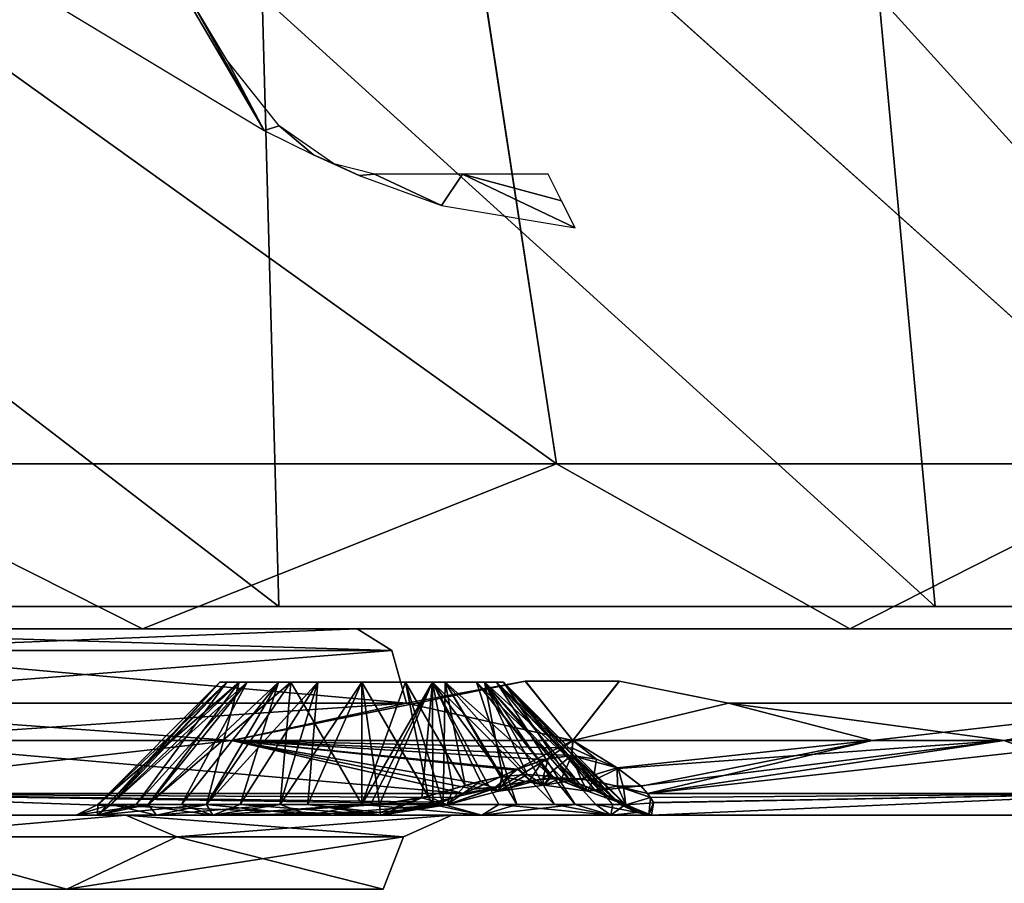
# Model space of a CAD drawing. Header units: millimetres. Extents: x -52 to 52, y -78 to 25.
# Tile 15 of 17: x 25 to 39, y -6 to 5. Entities that reach past the tile are written whole.
import ezdxf

# ---------------------------------------------------------------- set-up
doc = ezdxf.new("R2010")
doc.units = ezdxf.units.MM
doc.header["$LTSCALE"] = 65.185185
for name, color, linetype in [('1', 7, 'CONTINUOUS'), ('10', 7, 'CONTINUOUS'), ('11', 7, 'CONTINUOUS'), ('36', 7, 'CONTINUOUS'), ('37', 7, 'CONTINUOUS'), ('42', 7, 'CONTINUOUS'), ('44', 7, 'CONTINUOUS'), ('45', 7, 'CONTINUOUS'), ('48', 7, 'CONTINUOUS'), ('49', 7, 'CONTINUOUS'), ('50', 7, 'CONTINUOUS'), ('51', 7, 'CONTINUOUS'), ('54', 7, 'CONTINUOUS'), ('55', 7, 'CONTINUOUS'), ('6', 7, 'CONTINUOUS'), ('7', 7, 'CONTINUOUS'), ('84', 7, 'CONTINUOUS'), ('87', 7, 'CONTINUOUS'), ('88', 7, 'CONTINUOUS'), ('89', 7, 'CONTINUOUS'), ('90', 7, 'CONTINUOUS'), ('91', 7, 'CONTINUOUS'), ('92', 7, 'CONTINUOUS'), ('98', 7, 'CONTINUOUS'), ('99', 7, 'CONTINUOUS')]:
    doc.layers.add(name, color=color, linetype=linetype)

msp = doc.modelspace()

# ---------------------------------------------------------------- linework, layer by layer
at = {"layer": '1', "color": 7, "linetype": 'CONTINUOUS'}
for points in [[(28.745, 3.677, 35.389), (27.159, 6.381, 33.68), (25.729, 5.497, 35.796), (28.745, 3.677, 35.389)], [(27.718, 5.505, 34.269), (27.159, 6.381, 33.68), (28.745, 3.677, 35.389), (27.718, 5.505, 34.269)], [(28.25, 4.612, 34.828), (27.718, 5.505, 34.269), (28.745, 3.677, 35.389), (28.25, 4.612, 34.828)], [(28.944, 3.739, 35.164), (28.25, 4.612, 34.828), (28.745, 3.677, 35.389), (28.944, 3.739, 35.164)], [(29.404, 3.349, 35.168), (28.944, 3.739, 35.164), (28.745, 3.677, 35.389), (29.404, 3.349, 35.168)], [(29.677, 3.228, 35.056), (28.944, 3.739, 35.164), (29.404, 3.349, 35.168), (29.677, 3.228, 35.056)], [(30.019, 3.073, 34.914), (29.677, 3.228, 35.056), (29.404, 3.349, 35.168), (30.019, 3.073, 34.914)], [(30.222, 3.091, 34.721), (29.677, 3.228, 35.056), (30.019, 3.073, 34.914), (30.222, 3.091, 34.721)], [(31.121, 2.671, 34.327), (30.222, 3.091, 34.721), (30.019, 3.073, 34.914), (31.121, 2.671, 34.327)], [(31.404, 3.091, 33.655), (30.222, 3.091, 34.721), (31.121, 2.671, 34.327), (31.404, 3.091, 33.655)], [(32.912, 2.372, 32.912), (31.404, 3.091, 33.655), (31.121, 2.671, 34.327), (32.912, 2.372, 32.912)], [(32.549, 3.091, 32.549), (31.404, 3.091, 33.655), (32.731, 2.735, 32.731), (32.549, 3.091, 32.549)], [(32.731, 2.735, 32.731), (31.404, 3.091, 33.655), (32.912, 2.372, 32.912), (32.731, 2.735, 32.731)]]:
    msp.add_3dface(points, dxfattribs=at)
at = {"layer": '10', "color": 7, "linetype": 'CONTINUOUS'}
for points in [[(27.115, -3, 44.956), (16.229, -3, 49.929), (27.115, -3, -44.956), (27.115, -3, 44.956)], [(27.115, -3, -44.956), (16.229, -3, 49.929), (16.229, -3, -49.929), (27.115, -3, -44.956)], [(36.592, -3, 37.647), (27.115, -3, 44.956), (36.592, -3, -37.647), (36.592, -3, 37.647)], [(36.592, -3, -37.647), (27.115, -3, 44.956), (27.115, -3, -44.956), (36.592, -3, -37.647)], [(44.167, -3, -28.381), (36.592, -3, 37.647), (36.592, -3, -37.647), (44.167, -3, -28.381)], [(44.167, -3, 28.381), (36.592, -3, 37.647), (44.167, -3, -28.381), (44.167, -3, 28.381)]]:
    msp.add_3dface(points, dxfattribs=at)
at = {"layer": '11', "color": 7, "linetype": 'CONTINUOUS'}
for points in [[(16.229, -3, 49.929), (27.115, -3, 44.956), (22.729, -0.792, 47.197), (16.229, -3, 49.929)], [(27.115, -3, -44.956), (16.229, -3, -49.929), (22.729, -0.792, -47.197), (27.115, -3, -44.956)], [(22.729, -0.792, 47.197), (27.115, -3, 44.956), (32.661, -0.792, 40.956), (22.729, -0.792, 47.197)], [(32.661, -0.792, -40.956), (27.115, -3, -44.956), (22.729, -0.792, -47.197), (32.661, -0.792, -40.956)], [(27.115, -3, 44.956), (36.592, -3, 37.647), (32.661, -0.792, 40.956), (27.115, -3, 44.956)], [(36.592, -3, -37.647), (27.115, -3, -44.956), (32.661, -0.792, -40.956), (36.592, -3, -37.647)], [(32.661, -0.792, 40.956), (36.592, -3, 37.647), (40.956, -0.792, 32.661), (32.661, -0.792, 40.956)], [(40.956, -0.792, -32.661), (36.592, -3, -37.647), (32.661, -0.792, -40.956), (40.956, -0.792, -32.661)], [(36.592, -3, 37.647), (44.167, -3, 28.381), (40.956, -0.792, 32.661), (36.592, -3, 37.647)], [(44.167, -3, -28.381), (36.592, -3, -37.647), (40.956, -0.792, -32.661), (44.167, -3, -28.381)]]:
    msp.add_3dface(points, dxfattribs=at)
at = {"layer": '36', "color": 7, "linetype": 'CONTINUOUS'}
for points in [[(32.661, -0.792, -40.956), (22.729, -0.792, -47.197), (20.632, 7.839, -41.878), (32.661, -0.792, -40.956)], [(31.342, 7.839, -34.6), (32.661, -0.792, -40.956), (20.632, 7.839, -41.878), (31.342, 7.839, -34.6)], [(39.64, 7.839, -24.66), (40.956, -0.792, -32.661), (31.342, 7.839, -34.6), (39.64, 7.839, -24.66)], [(40.956, -0.792, -32.661), (32.661, -0.792, -40.956), (31.342, 7.839, -34.6), (40.956, -0.792, -32.661)]]:
    msp.add_3dface(points, dxfattribs=at)
at = {"layer": '37', "color": 7, "linetype": 'CONTINUOUS'}
for points in [[(20.632, 7.839, 41.879), (32.661, -0.792, 40.956), (31.341, 7.839, 34.6), (20.632, 7.839, 41.879)], [(22.729, -0.792, 47.197), (32.661, -0.792, 40.956), (20.632, 7.839, 41.879), (22.729, -0.792, 47.197)], [(31.341, 7.839, 34.6), (40.956, -0.792, 32.661), (39.64, 7.839, 24.661), (31.341, 7.839, 34.6)], [(32.661, -0.792, 40.956), (40.956, -0.792, 32.661), (31.341, 7.839, 34.6), (32.661, -0.792, 40.956)]]:
    msp.add_3dface(points, dxfattribs=at)
at = {"layer": '42', "color": 7, "linetype": 'CONTINUOUS'}
for points in [[(45.5, -5.5, 0), (44.163, -5.5, 10.949), (-45.5, -5.5, 0), (45.5, -5.5, 0)], [(-45.5, -5.5, 0), (44.163, -5.5, 10.949), (-44.163, -5.5, 10.949), (-45.5, -5.5, 0)], [(-44.163, -5.5, -10.949), (45.5, -5.5, 0), (-45.5, -5.5, 0), (-44.163, -5.5, -10.949)], [(44.163, -5.5, -10.949), (45.5, -5.5, 0), (-44.163, -5.5, -10.949), (44.163, -5.5, -10.949)], [(-40.23, -5.5, -21.255), (44.163, -5.5, -10.949), (-44.163, -5.5, -10.949), (-40.23, -5.5, -21.255)], [(44.163, -5.5, 10.949), (40.23, -5.5, 21.255), (-44.163, -5.5, 10.949), (44.163, -5.5, 10.949)], [(-44.163, -5.5, 10.949), (40.23, -5.5, 21.255), (-40.23, -5.5, 21.255), (-44.163, -5.5, 10.949)], [(40.23, -5.5, -21.255), (44.163, -5.5, -10.949), (-40.23, -5.5, -21.255), (40.23, -5.5, -21.255)], [(-40.23, -5.5, 21.255), (40.23, -5.5, 21.255), (29.357, -5.5, 26.225), (-40.23, -5.5, 21.255)], [(-29.357, -5.5, -26.225), (40.23, -5.5, -21.255), (-40.23, -5.5, -21.255), (-29.357, -5.5, -26.225)], [(-29.357, -5.5, 26.225), (-40.23, -5.5, 21.255), (29.357, -5.5, 26.225), (-29.357, -5.5, 26.225)], [(30.311, -5.5, -33.933), (28.056, -5.5, -33.391), (-30.311, -5.5, -33.933), (30.311, -5.5, -33.933)], [(-30.311, -5.5, -33.933), (28.056, -5.5, -33.391), (-28.055, -5.5, -33.39), (-30.311, -5.5, -33.933)], [(-21.255, -5.5, -40.23), (30.311, -5.5, -33.933), (-30.311, -5.5, -33.933), (-21.255, -5.5, -40.23)], [(-30.311, -5.5, 33.933), (-28.056, -5.5, 33.391), (30.311, -5.5, 33.933), (-30.311, -5.5, 33.933)], [(21.255, -5.5, 40.23), (-30.311, -5.5, 33.933), (30.311, -5.5, 33.933), (21.255, -5.5, 40.23)], [(29.357, -5.5, -26.225), (40.23, -5.5, -21.255), (-29.357, -5.5, -26.225), (29.357, -5.5, -26.225)], [(-27.302, -5.5, -27.301), (29.357, -5.5, -26.225), (-29.357, -5.5, -26.225), (-27.302, -5.5, -27.301)], [(-27.301, -5.5, 27.302), (-29.357, -5.5, 26.225), (27.302, -5.5, 27.301), (-27.301, -5.5, 27.302)], [(27.302, -5.5, 27.301), (-29.357, -5.5, 26.225), (29.357, -5.5, 26.225), (27.302, -5.5, 27.301)], [(-28.056, -5.5, 33.391), (-26.51, -5.5, 31.66), (28.055, -5.5, 33.39), (-28.056, -5.5, 33.391)], [(30.311, -5.5, 33.933), (-28.056, -5.5, 33.391), (28.055, -5.5, 33.39), (30.311, -5.5, 33.933)], [(-28.055, -5.5, -33.39), (26.51, -5.5, -31.66), (-26.51, -5.5, -31.66), (-28.055, -5.5, -33.39)], [(28.056, -5.5, -33.391), (26.51, -5.5, -31.66), (-28.055, -5.5, -33.39), (28.056, -5.5, -33.391)], [(-26.225, -5.5, -29.357), (27.301, -5.5, -27.302), (-27.302, -5.5, -27.301), (-26.225, -5.5, -29.357)], [(27.301, -5.5, -27.302), (29.357, -5.5, -26.225), (-27.302, -5.5, -27.301), (27.301, -5.5, -27.302)], [(-26.225, -5.5, 29.357), (-27.301, -5.5, 27.302), (26.225, -5.5, 29.357), (-26.225, -5.5, 29.357)], [(26.225, -5.5, 29.357), (-27.301, -5.5, 27.302), (27.302, -5.5, 27.301), (26.225, -5.5, 29.357)], [(-26.51, -5.5, -31.66), (26.225, -5.5, -29.357), (-26.225, -5.5, -29.357), (-26.51, -5.5, -31.66)], [(26.51, -5.5, -31.66), (26.225, -5.5, -29.357), (-26.51, -5.5, -31.66), (26.51, -5.5, -31.66)], [(28.055, -5.5, 33.39), (-26.51, -5.5, 31.66), (26.51, -5.5, 31.66), (28.055, -5.5, 33.39)], [(-26.51, -5.5, 31.66), (-26.225, -5.5, 29.357), (26.51, -5.5, 31.66), (-26.51, -5.5, 31.66)], [(26.225, -5.5, -29.357), (27.301, -5.5, -27.302), (-26.225, -5.5, -29.357), (26.225, -5.5, -29.357)], [(26.51, -5.5, 31.66), (-26.225, -5.5, 29.357), (26.225, -5.5, 29.357), (26.51, -5.5, 31.66)], [(21.255, -5.5, -40.23), (30.311, -5.5, -33.933), (-21.255, -5.5, -40.23), (21.255, -5.5, -40.23)], [(29.357, -5.5, 26.225), (40.23, -5.5, 21.255), (31.66, -5.5, 26.51), (29.357, -5.5, 26.225)], [(31.66, -5.5, -26.51), (40.23, -5.5, -21.255), (29.357, -5.5, -26.225), (31.66, -5.5, -26.51)], [(31.66, -5.5, 26.51), (40.23, -5.5, 21.255), (33.391, -5.5, 28.056), (31.66, -5.5, 26.51)], [(33.39, -5.5, -28.055), (40.23, -5.5, -21.255), (31.66, -5.5, -26.51), (33.39, -5.5, -28.055)], [(33.933, -5.5, -30.311), (40.23, -5.5, -21.255), (33.39, -5.5, -28.055), (33.933, -5.5, -30.311)], [(40.23, -5.5, 21.255), (33.933, -5.5, 30.311), (33.391, -5.5, 28.056), (40.23, -5.5, 21.255)]]:
    msp.add_3dface(points, dxfattribs=at)
at = {"layer": '44', "color": 7, "linetype": 'CONTINUOUS'}
for points in [[(28.307, -4.5, -36.891), (32.247, -3.702, -33.502), (32.88, -4.5, -32.88), (28.307, -4.5, -36.891)], [(30.65, -4, -34.969), (32.247, -3.702, -33.502), (28.307, -4.5, -36.891), (30.65, -4, -34.969)], [(32.247, -3.702, -33.502), (33.505, -3.703, -32.244), (32.88, -4.5, -32.88), (32.247, -3.702, -33.502)], [(33.505, -3.703, -32.244), (34.969, -4, -30.65), (32.88, -4.5, -32.88), (33.505, -3.703, -32.244)], [(21.463, -4, -41.25), (30.65, -4, -34.969), (23.25, -4.5, -40.27), (21.463, -4, -41.25)], [(23.25, -4.5, -40.27), (30.65, -4, -34.969), (28.307, -4.5, -36.891), (23.25, -4.5, -40.27)], [(32.88, -4.5, -32.88), (34.969, -4, -30.65), (36.891, -4.5, -28.307), (32.88, -4.5, -32.88)], [(34.969, -4, -30.65), (41.25, -4, -21.463), (36.891, -4.5, -28.307), (34.969, -4, -30.65)], [(36.891, -4.5, -28.307), (41.25, -4, -21.463), (40.27, -4.5, -23.25), (36.891, -4.5, -28.307)]]:
    msp.add_3dface(points, dxfattribs=at)
at = {"layer": '45', "color": 7, "linetype": 'CONTINUOUS'}
for points in [[(30.65, -4, 34.969), (32.88, -4.5, 32.88), (32.244, -3.703, 33.505), (30.65, -4, 34.969)], [(32.244, -3.703, 33.505), (32.88, -4.5, 32.88), (33.502, -3.702, 32.247), (32.244, -3.703, 33.505)], [(33.502, -3.702, 32.247), (32.88, -4.5, 32.88), (34.969, -4, 30.65), (33.502, -3.702, 32.247)], [(21.463, -4, 41.25), (28.307, -4.5, 36.891), (30.65, -4, 34.969), (21.463, -4, 41.25)], [(23.25, -4.5, 40.27), (28.307, -4.5, 36.891), (21.463, -4, 41.25), (23.25, -4.5, 40.27)], [(28.307, -4.5, 36.891), (32.88, -4.5, 32.88), (30.65, -4, 34.969), (28.307, -4.5, 36.891)], [(34.969, -4, 30.65), (32.88, -4.5, 32.88), (38.66, -4.5, 25.839), (34.969, -4, 30.65)], [(41.25, -4, 21.463), (34.969, -4, 30.65), (38.66, -4.5, 25.839), (41.25, -4, 21.463)], [(42.956, -4.5, 17.805), (41.25, -4, 21.463), (38.66, -4.5, 25.839), (42.956, -4.5, 17.805)]]:
    msp.add_3dface(points, dxfattribs=at)
at = {"layer": '48', "color": 7, "linetype": 'CONTINUOUS'}
for points in [[(28.407, -3.717, 31.002), (26.516, -5.354, 30.052), (28.152, -3.717, 30.052), (28.407, -3.717, 31.002)], [(26.689, -5.354, 31.145), (26.516, -5.354, 30.052), (28.407, -3.717, 31.002), (26.689, -5.354, 31.145)], [(26.516, -5.354, 30.052), (26.689, -5.354, 28.959), (28.152, -3.717, 30.052), (26.516, -5.354, 30.052)], [(27.191, -5.354, 32.131), (26.689, -5.354, 31.145), (28.407, -3.717, 31.002), (27.191, -5.354, 32.131)], [(28.152, -3.717, 30.052), (26.689, -5.354, 28.959), (28.407, -3.717, 29.102), (28.152, -3.717, 30.052)], [(26.689, -5.354, 28.959), (27.191, -5.354, 27.973), (28.407, -3.717, 29.102), (26.689, -5.354, 28.959)], [(27.973, -5.354, 32.913), (27.191, -5.354, 32.131), (29.102, -3.717, 31.697), (27.973, -5.354, 32.913)], [(27.191, -5.354, 27.973), (27.973, -5.354, 27.191), (28.407, -3.717, 29.102), (27.191, -5.354, 27.973)], [(29.102, -3.717, 31.697), (27.191, -5.354, 32.131), (28.407, -3.717, 31.002), (29.102, -3.717, 31.697)], [(27.973, -5.354, 27.191), (28.959, -5.354, 26.689), (29.102, -3.717, 28.407), (27.973, -5.354, 27.191)], [(28.407, -3.717, 29.102), (27.973, -5.354, 27.191), (29.102, -3.717, 28.407), (28.407, -3.717, 29.102)], [(28.959, -5.354, 33.415), (27.973, -5.354, 32.913), (29.102, -3.717, 31.697), (28.959, -5.354, 33.415)], [(30.052, -3.717, 31.952), (28.959, -5.354, 33.415), (29.102, -3.717, 31.697), (30.052, -3.717, 31.952)], [(28.959, -5.354, 26.689), (30.052, -5.354, 26.516), (29.102, -3.717, 28.407), (28.959, -5.354, 26.689)], [(30.052, -5.354, 33.588), (28.959, -5.354, 33.415), (30.052, -3.717, 31.952), (30.052, -5.354, 33.588)], [(29.102, -3.717, 28.407), (30.052, -5.354, 26.516), (30.052, -3.717, 28.152), (29.102, -3.717, 28.407)]]:
    msp.add_3dface(points, dxfattribs=at)
at = {"layer": '49', "color": 7, "linetype": 'CONTINUOUS'}
for points in [[(30.052, -3.717, 28.152), (30.052, -5.354, 26.516), (31.005, -5.354, 26.647), (30.052, -3.717, 28.152)], [(30.052, -3.717, 28.152), (31.005, -5.354, 26.647), (31.002, -3.717, 28.407), (30.052, -3.717, 28.152)], [(30.17, -5.354, 33.586), (30.052, -5.354, 33.588), (31.002, -3.717, 31.697), (30.17, -5.354, 33.586)], [(30.052, -5.354, 33.588), (30.052, -3.717, 31.952), (31.002, -3.717, 31.697), (30.052, -5.354, 33.588)], [(30.288, -5.354, 33.581), (30.17, -5.354, 33.586), (31.002, -3.717, 31.697), (30.288, -5.354, 33.581)], [(30.855, -5.265, 33.405), (30.288, -5.354, 33.581), (31.002, -3.717, 31.697), (30.855, -5.265, 33.405)], [(31.277, -5.148, 33.149), (30.855, -5.265, 33.405), (31.002, -3.717, 31.697), (31.277, -5.148, 33.149)], [(31.888, -5.354, 27.03), (32.635, -5.354, 27.636), (31.002, -3.717, 28.407), (31.888, -5.354, 27.03)], [(31.002, -3.717, 28.407), (32.635, -5.354, 27.636), (31.697, -3.717, 29.102), (31.002, -3.717, 28.407)], [(31.005, -5.354, 26.647), (31.888, -5.354, 27.03), (31.002, -3.717, 28.407), (31.005, -5.354, 26.647)], [(31.697, -3.717, 31.002), (31.943, -4.981, 32.588), (31.002, -3.717, 31.697), (31.697, -3.717, 31.002)], [(31.943, -4.981, 32.588), (31.645, -5.045, 32.859), (31.002, -3.717, 31.697), (31.943, -4.981, 32.588)], [(31.645, -5.045, 32.859), (31.277, -5.148, 33.149), (31.002, -3.717, 31.697), (31.645, -5.045, 32.859)], [(31.697, -3.717, 29.102), (33.514, -5.354, 29.328), (31.952, -3.717, 30.052), (31.697, -3.717, 29.102)], [(32.635, -5.354, 27.636), (33.19, -5.354, 28.422), (31.697, -3.717, 29.102), (32.635, -5.354, 27.636)], [(33.19, -5.354, 28.422), (33.514, -5.354, 29.328), (31.697, -3.717, 29.102), (33.19, -5.354, 28.422)], [(32.27, -4.954, 32.27), (31.943, -4.981, 32.588), (31.697, -3.717, 31.002), (32.27, -4.954, 32.27)], [(32.569, -4.978, 31.964), (32.27, -4.954, 32.27), (31.697, -3.717, 31.002), (32.569, -4.978, 31.964)], [(32.847, -5.041, 31.659), (32.569, -4.978, 31.964), (31.697, -3.717, 31.002), (32.847, -5.041, 31.659)], [(31.952, -3.717, 30.052), (32.847, -5.041, 31.659), (31.697, -3.717, 31.002), (31.952, -3.717, 30.052)], [(33.172, -5.157, 31.245), (32.847, -5.041, 31.659), (31.952, -3.717, 30.052), (33.172, -5.157, 31.245)], [(33.413, -5.269, 30.84), (33.172, -5.157, 31.245), (31.952, -3.717, 30.052), (33.413, -5.269, 30.84)], [(33.514, -5.354, 29.328), (33.581, -5.354, 30.288), (31.952, -3.717, 30.052), (33.514, -5.354, 29.328)], [(33.581, -5.354, 30.288), (33.413, -5.269, 30.84), (31.952, -3.717, 30.052), (33.581, -5.354, 30.288)]]:
    msp.add_3dface(points, dxfattribs=at)
at = {"layer": '50', "color": 7, "linetype": 'CONTINUOUS'}
for points in [[(28.245, -3.717, -29.465), (26.516, -5.354, -30.052), (28.152, -3.717, -30.052), (28.245, -3.717, -29.465)], [(26.689, -5.354, -28.959), (26.516, -5.354, -30.052), (28.245, -3.717, -29.465), (26.689, -5.354, -28.959)], [(28.515, -3.717, -28.935), (26.689, -5.354, -28.959), (28.245, -3.717, -29.465), (28.515, -3.717, -28.935)], [(27.191, -5.354, -27.973), (26.689, -5.354, -28.959), (28.515, -3.717, -28.935), (27.191, -5.354, -27.973)], [(28.935, -3.717, -28.515), (27.191, -5.354, -27.973), (28.515, -3.717, -28.935), (28.935, -3.717, -28.515)], [(27.973, -5.354, -27.191), (27.191, -5.354, -27.973), (28.935, -3.717, -28.515), (27.973, -5.354, -27.191)], [(28.959, -5.354, -26.689), (27.973, -5.354, -27.191), (29.465, -3.717, -28.245), (28.959, -5.354, -26.689)], [(29.465, -3.717, -28.245), (27.973, -5.354, -27.191), (28.935, -3.717, -28.515), (29.465, -3.717, -28.245)], [(30.052, -5.354, -26.516), (28.959, -5.354, -26.689), (30.052, -3.717, -28.152), (30.052, -5.354, -26.516)], [(30.052, -3.717, -28.152), (28.959, -5.354, -26.689), (29.465, -3.717, -28.245), (30.052, -3.717, -28.152)], [(31.145, -5.354, -26.689), (30.052, -5.354, -26.516), (30.639, -3.717, -28.245), (31.145, -5.354, -26.689)], [(30.639, -3.717, -28.245), (30.052, -5.354, -26.516), (30.052, -3.717, -28.152), (30.639, -3.717, -28.245)], [(31.169, -3.717, -28.515), (31.145, -5.354, -26.689), (30.639, -3.717, -28.245), (31.169, -3.717, -28.515)], [(32.131, -5.354, -27.191), (31.145, -5.354, -26.689), (31.169, -3.717, -28.515), (32.131, -5.354, -27.191)], [(31.589, -3.717, -28.935), (32.131, -5.354, -27.191), (31.169, -3.717, -28.515), (31.589, -3.717, -28.935)], [(31.859, -3.717, -29.465), (32.913, -5.354, -27.973), (31.589, -3.717, -28.935), (31.859, -3.717, -29.465)], [(32.913, -5.354, -27.973), (32.131, -5.354, -27.191), (31.589, -3.717, -28.935), (32.913, -5.354, -27.973)], [(31.952, -3.717, -30.052), (33.415, -5.354, -28.959), (31.859, -3.717, -29.465), (31.952, -3.717, -30.052)], [(33.415, -5.354, -28.959), (32.913, -5.354, -27.973), (31.859, -3.717, -29.465), (33.415, -5.354, -28.959)], [(33.588, -5.354, -30.052), (33.415, -5.354, -28.959), (31.952, -3.717, -30.052), (33.588, -5.354, -30.052)]]:
    msp.add_3dface(points, dxfattribs=at)
at = {"layer": '51', "color": 7, "linetype": 'CONTINUOUS'}
for points in [[(28.152, -3.717, -30.052), (26.516, -5.354, -30.052), (26.647, -5.354, -31.005), (28.152, -3.717, -30.052)], [(26.647, -5.354, -31.005), (27.03, -5.354, -31.888), (28.245, -3.717, -30.639), (26.647, -5.354, -31.005)], [(28.152, -3.717, -30.052), (26.647, -5.354, -31.005), (28.245, -3.717, -30.639), (28.152, -3.717, -30.052)], [(27.03, -5.354, -31.888), (27.636, -5.354, -32.635), (28.515, -3.717, -31.169), (27.03, -5.354, -31.888)], [(28.245, -3.717, -30.639), (27.03, -5.354, -31.888), (28.515, -3.717, -31.169), (28.245, -3.717, -30.639)], [(27.636, -5.354, -32.635), (28.422, -5.354, -33.19), (28.935, -3.717, -31.589), (27.636, -5.354, -32.635)], [(28.515, -3.717, -31.169), (27.636, -5.354, -32.635), (28.935, -3.717, -31.589), (28.515, -3.717, -31.169)], [(28.422, -5.354, -33.19), (29.328, -5.354, -33.514), (29.465, -3.717, -31.859), (28.422, -5.354, -33.19)], [(28.935, -3.717, -31.589), (28.422, -5.354, -33.19), (29.465, -3.717, -31.859), (28.935, -3.717, -31.589)], [(29.328, -5.354, -33.514), (30.288, -5.354, -33.581), (30.052, -3.717, -31.952), (29.328, -5.354, -33.514)], [(29.465, -3.717, -31.859), (29.328, -5.354, -33.514), (30.052, -3.717, -31.952), (29.465, -3.717, -31.859)], [(30.288, -5.354, -33.581), (30.941, -5.243, -33.36), (30.052, -3.717, -31.952), (30.288, -5.354, -33.581)], [(30.052, -3.717, -31.952), (30.941, -5.243, -33.36), (30.639, -3.717, -31.859), (30.052, -3.717, -31.952)], [(30.941, -5.243, -33.36), (31.436, -5.102, -33.031), (30.639, -3.717, -31.859), (30.941, -5.243, -33.36)], [(30.639, -3.717, -31.859), (31.436, -5.102, -33.031), (31.169, -3.717, -31.589), (30.639, -3.717, -31.859)], [(31.436, -5.102, -33.031), (31.928, -4.983, -32.603), (31.169, -3.717, -31.589), (31.436, -5.102, -33.031)], [(31.928, -4.983, -32.603), (32.269, -4.954, -32.271), (31.169, -3.717, -31.589), (31.928, -4.983, -32.603)], [(31.169, -3.717, -31.589), (32.593, -4.982, -31.938), (31.589, -3.717, -31.169), (31.169, -3.717, -31.589)], [(32.269, -4.954, -32.271), (32.593, -4.982, -31.938), (31.169, -3.717, -31.589), (32.269, -4.954, -32.271)], [(31.589, -3.717, -31.169), (32.972, -5.081, -31.511), (31.859, -3.717, -30.639), (31.589, -3.717, -31.169)], [(32.593, -4.982, -31.938), (32.972, -5.081, -31.511), (31.589, -3.717, -31.169), (32.593, -4.982, -31.938)], [(33.588, -5.354, -30.052), (31.952, -3.717, -30.052), (31.859, -3.717, -30.639), (33.588, -5.354, -30.052)], [(33.586, -5.354, -30.17), (33.588, -5.354, -30.052), (31.859, -3.717, -30.639), (33.586, -5.354, -30.17)], [(33.581, -5.354, -30.288), (33.586, -5.354, -30.17), (31.859, -3.717, -30.639), (33.581, -5.354, -30.288)], [(33.337, -5.232, -30.984), (33.581, -5.354, -30.288), (31.859, -3.717, -30.639), (33.337, -5.232, -30.984)], [(32.972, -5.081, -31.511), (33.337, -5.232, -30.984), (31.859, -3.717, -30.639), (32.972, -5.081, -31.511)]]:
    msp.add_3dface(points, dxfattribs=at)
at = {"layer": '54', "color": 7, "linetype": 'CONTINUOUS'}
for points in [[(21.002, -3, -40.363), (29.99, -3, -34.217), (22.72, -3.293, -40.235), (21.002, -3, -40.363)], [(22.72, -3.293, -40.235), (29.99, -3, -34.217), (30.457, -3.293, -34.749), (22.72, -3.293, -40.235)], [(30.65, -4, -34.969), (21.463, -4, -41.25), (30.457, -3.293, -34.749), (30.65, -4, -34.969)], [(21.463, -4, -41.25), (22.72, -3.293, -40.235), (30.457, -3.293, -34.749), (21.463, -4, -41.25)]]:
    msp.add_3dface(points, dxfattribs=at)
at = {"layer": '55', "color": 7, "linetype": 'CONTINUOUS'}
for points in [[(29.99, -3, 34.217), (21.002, -3, 40.363), (30.457, -3.293, 34.749), (29.99, -3, 34.217)], [(30.457, -3.293, 34.749), (21.002, -3, 40.363), (22.72, -3.293, 40.235), (30.457, -3.293, 34.749)], [(21.463, -4, 41.25), (30.65, -4, 34.969), (22.72, -3.293, 40.235), (21.463, -4, 41.25)], [(30.65, -4, 34.969), (30.457, -3.293, 34.749), (22.72, -3.293, 40.235), (30.65, -4, 34.969)]]:
    msp.add_3dface(points, dxfattribs=at)
at = {"layer": '6', "color": 7, "linetype": 'CONTINUOUS'}
for points in [[(18.514, -2.704, 46.404), (18.282, 5.477, 40.864), (28.942, -2.704, 40.725), (18.514, -2.704, 46.404)], [(18.282, 5.477, 40.864), (28.717, 5.477, 34.343), (28.942, -2.704, 40.725), (18.282, 5.477, 40.864)], [(28.942, -2.704, 40.725), (28.717, 5.477, 34.343), (37.735, -2.704, 32.744), (28.942, -2.704, 40.725)], [(28.717, 5.477, 34.343), (36.982, 5.477, 25.227), (37.735, -2.704, 32.744), (28.717, 5.477, 34.343)], [(37.735, -2.704, 32.744), (36.982, 5.477, 25.227), (44.396, -2.704, 22.915), (37.735, -2.704, 32.744)], [(36.982, 5.477, 25.227), (42.454, 5.477, 14.205), (44.396, -2.704, 22.915), (36.982, 5.477, 25.227)]]:
    msp.add_3dface(points, dxfattribs=at)
at = {"layer": '7', "color": 7, "linetype": 'CONTINUOUS'}
for points in [[(28.718, 5.477, -34.342), (18.283, 5.477, -40.864), (28.942, -2.704, -40.725), (28.718, 5.477, -34.342)], [(28.942, -2.704, -40.725), (18.283, 5.477, -40.864), (18.514, -2.704, -46.404), (28.942, -2.704, -40.725)], [(37.735, -2.704, -32.744), (28.718, 5.477, -34.342), (28.942, -2.704, -40.725), (37.735, -2.704, -32.744)], [(36.983, 5.477, -25.225), (28.718, 5.477, -34.342), (37.735, -2.704, -32.744), (36.983, 5.477, -25.225)], [(44.396, -2.704, -22.915), (36.983, 5.477, -25.225), (37.735, -2.704, -32.744), (44.396, -2.704, -22.915)], [(42.454, 5.477, -14.203), (36.983, 5.477, -25.225), (44.396, -2.704, -22.915), (42.454, 5.477, -14.203)]]:
    msp.add_3dface(points, dxfattribs=at)
at = {"layer": '84', "color": 7, "linetype": 'CONTINUOUS'}
for points in [[(20.791, -5.5, 26.892), (23.538, -5.79, 23.538), (26.892, -5.5, 20.791), (20.791, -5.5, 26.892)], [(23.538, -5.79, 23.538), (27.576, -5.79, 18.645), (26.892, -5.5, 20.791), (23.538, -5.79, 23.538)], [(27.576, -5.79, 18.645), (30.612, -5.79, 13.074), (26.892, -5.5, 20.791), (27.576, -5.79, 18.645)], [(26.892, -5.5, 20.791), (30.612, -5.79, 13.074), (31.26, -5.5, 13.351), (26.892, -5.5, 20.791)], [(20.179, -6.491, 26.1), (26.1, -6.491, 20.179), (23.538, -5.79, 23.538), (20.179, -6.491, 26.1)], [(23.538, -5.79, 23.538), (26.1, -6.491, 20.179), (27.576, -5.79, 18.645), (23.538, -5.79, 23.538)], [(26.1, -6.491, 20.179), (30.34, -6.491, 12.958), (27.576, -5.79, 18.645), (26.1, -6.491, 20.179)], [(27.576, -5.79, 18.645), (30.34, -6.491, 12.958), (30.612, -5.79, 13.074), (27.576, -5.79, 18.645)]]:
    msp.add_3dface(points, dxfattribs=at)
at = {"layer": '87', "color": 7, "linetype": 'CONTINUOUS'}
for points in [[(26.892, -5.5, -20.791), (23.538, -5.79, -23.538), (20.791, -5.5, -26.892), (26.892, -5.5, -20.791)], [(27.576, -5.79, -18.645), (23.538, -5.79, -23.538), (26.892, -5.5, -20.791), (27.576, -5.79, -18.645)], [(31.26, -5.5, -13.351), (27.576, -5.79, -18.645), (26.892, -5.5, -20.791), (31.26, -5.5, -13.351)], [(30.612, -5.79, -13.074), (27.576, -5.79, -18.645), (31.26, -5.5, -13.351), (30.612, -5.79, -13.074)], [(26.1, -6.491, -20.179), (20.179, -6.491, -26.1), (23.538, -5.79, -23.538), (26.1, -6.491, -20.179)], [(27.576, -5.79, -18.645), (26.1, -6.491, -20.179), (23.538, -5.79, -23.538), (27.576, -5.79, -18.645)], [(30.34, -6.491, -12.958), (26.1, -6.491, -20.179), (30.612, -5.79, -13.074), (30.34, -6.491, -12.958)], [(30.612, -5.79, -13.074), (26.1, -6.491, -20.179), (27.576, -5.79, -18.645), (30.612, -5.79, -13.074)]]:
    msp.add_3dface(points, dxfattribs=at)
at = {"layer": '88', "color": 7, "linetype": 'CONTINUOUS'}
for points in [[(23.25, -4.5, -40.27), (28.307, -4.5, -36.891), (22.098, -5.207, -40.581), (23.25, -4.5, -40.27)], [(22.098, -5.207, -40.581), (28.307, -4.5, -36.891), (31.419, -5.207, -33.881), (22.098, -5.207, -40.581)], [(31.552, -5.149, -33.831), (28.307, -4.5, -36.891), (32.105, -4.897, -33.524), (31.552, -5.149, -33.831)], [(31.419, -5.207, -33.881), (28.307, -4.5, -36.891), (31.552, -5.149, -33.831), (31.419, -5.207, -33.881)], [(28.307, -4.5, -36.891), (32.88, -4.5, -32.88), (32.105, -4.897, -33.524), (28.307, -4.5, -36.891)], [(32.105, -4.897, -33.524), (32.88, -4.5, -32.88), (32.548, -4.741, -33.169), (32.105, -4.897, -33.524)], [(32.548, -4.741, -33.169), (32.88, -4.5, -32.88), (32.865, -4.7, -32.867), (32.548, -4.741, -33.169)], [(32.865, -4.7, -32.867), (32.88, -4.5, -32.88), (33.473, -4.867, -32.176), (32.865, -4.7, -32.867)], [(32.877, -4.6, 32.877), (32.866, -4.7, 32.866), (33.196, -4.748, 32.517), (32.877, -4.6, 32.877)], [(32.88, -4.5, 32.88), (32.877, -4.6, 32.877), (33.196, -4.748, 32.517), (32.88, -4.5, 32.88)], [(33.488, -4.875, 32.157), (32.88, -4.5, 32.88), (33.196, -4.748, 32.517), (33.488, -4.875, 32.157)], [(38.66, -4.5, 25.839), (32.88, -4.5, 32.88), (33.488, -4.875, 32.157), (38.66, -4.5, 25.839)], [(32.88, -4.5, -32.88), (36.891, -4.5, -28.307), (33.473, -4.867, -32.176), (32.88, -4.5, -32.88)], [(33.473, -4.867, -32.176), (36.891, -4.5, -28.307), (33.796, -5.111, -31.635), (33.473, -4.867, -32.176)], [(33.792, -5.108, 31.642), (38.66, -4.5, 25.839), (33.488, -4.875, 32.157), (33.792, -5.108, 31.642)], [(33.881, -5.207, 31.419), (38.66, -4.5, 25.839), (33.792, -5.108, 31.642), (33.881, -5.207, 31.419)], [(33.796, -5.111, -31.635), (36.891, -4.5, -28.307), (33.881, -5.207, -31.419), (33.796, -5.111, -31.635)], [(40.578, -5.207, 22.102), (38.66, -4.5, 25.839), (33.881, -5.207, 31.419), (40.578, -5.207, 22.102)], [(33.881, -5.207, -31.419), (40.27, -4.5, -23.25), (40.578, -5.207, -22.102), (33.881, -5.207, -31.419)], [(36.891, -4.5, -28.307), (40.27, -4.5, -23.25), (33.881, -5.207, -31.419), (36.891, -4.5, -28.307)], [(42.956, -4.5, 17.805), (38.66, -4.5, 25.839), (40.578, -5.207, 22.102), (42.956, -4.5, 17.805)], [(30.311, -5.5, -33.933), (21.255, -5.5, -40.23), (22.098, -5.207, -40.581), (30.311, -5.5, -33.933)], [(30.311, -5.5, -33.933), (22.098, -5.207, -40.581), (31.058, -5.349, -33.971), (30.311, -5.5, -33.933)], [(31.058, -5.349, -33.971), (22.098, -5.207, -40.581), (31.283, -5.264, -33.923), (31.058, -5.349, -33.971)], [(22.098, -5.207, -40.581), (31.419, -5.207, -33.881), (31.283, -5.264, -33.923), (22.098, -5.207, -40.581)], [(33.881, -5.207, 31.419), (33.923, -5.264, 31.283), (33.962, -5.331, 31.108), (33.881, -5.207, 31.419)], [(40.578, -5.207, 22.102), (33.881, -5.207, 31.419), (33.962, -5.331, 31.108), (40.578, -5.207, 22.102)], [(33.881, -5.207, -31.419), (40.578, -5.207, -22.102), (33.923, -5.264, -31.283), (33.881, -5.207, -31.419)], [(33.923, -5.264, -31.283), (40.578, -5.207, -22.102), (33.964, -5.335, -31.098), (33.923, -5.264, -31.283)], [(33.933, -5.5, 30.311), (40.578, -5.207, 22.102), (33.962, -5.331, 31.108), (33.933, -5.5, 30.311)], [(33.933, -5.5, 30.311), (40.23, -5.5, 21.255), (40.578, -5.207, 22.102), (33.933, -5.5, 30.311)], [(40.23, -5.5, -21.255), (33.933, -5.5, -30.311), (40.578, -5.207, -22.102), (40.23, -5.5, -21.255)], [(40.578, -5.207, -22.102), (33.933, -5.5, -30.311), (33.964, -5.335, -31.098), (40.578, -5.207, -22.102)]]:
    msp.add_3dface(points, dxfattribs=at)
at = {"layer": '89', "color": 7, "linetype": 'CONTINUOUS'}
for points in [[(23.25, -4.5, 40.27), (22.104, -5.207, 40.577), (31.419, -5.207, 33.881), (23.25, -4.5, 40.27)], [(28.307, -4.5, 36.891), (23.25, -4.5, 40.27), (31.419, -5.207, 33.881), (28.307, -4.5, 36.891)], [(32.493, -4.755, 33.218), (28.307, -4.5, 36.891), (32.14, -4.882, 33.5), (32.493, -4.755, 33.218)], [(28.307, -4.5, 36.891), (31.683, -5.089, 33.773), (32.14, -4.882, 33.5), (28.307, -4.5, 36.891)], [(28.307, -4.5, 36.891), (31.419, -5.207, 33.881), (31.683, -5.089, 33.773), (28.307, -4.5, 36.891)], [(32.866, -4.7, 32.866), (28.307, -4.5, 36.891), (32.493, -4.755, 33.218), (32.866, -4.7, 32.866)], [(28.307, -4.5, 36.891), (32.866, -4.7, 32.866), (32.877, -4.6, 32.877), (28.307, -4.5, 36.891)], [(32.88, -4.5, 32.88), (28.307, -4.5, 36.891), (32.877, -4.6, 32.877), (32.88, -4.5, 32.88)], [(21.255, -5.5, 40.23), (30.311, -5.5, 33.933), (22.104, -5.207, 40.577), (21.255, -5.5, 40.23)], [(31.419, -5.207, 33.881), (22.104, -5.207, 40.577), (31.283, -5.264, 33.923), (31.419, -5.207, 33.881)], [(31.283, -5.264, 33.923), (22.104, -5.207, 40.577), (31.129, -5.324, 33.958), (31.283, -5.264, 33.923)], [(22.104, -5.207, 40.577), (30.311, -5.5, 33.933), (31.129, -5.324, 33.958), (22.104, -5.207, 40.577)]]:
    msp.add_3dface(points, dxfattribs=at)
at = {"layer": '90', "color": 7, "linetype": 'CONTINUOUS'}
for points in [[(26.225, -5.5, 29.357), (26.516, -5.354, 30.052), (26.689, -5.354, 31.145), (26.225, -5.5, 29.357)], [(26.51, -5.5, 31.66), (26.225, -5.5, 29.357), (26.689, -5.354, 31.145), (26.51, -5.5, 31.66)], [(26.225, -5.5, 29.357), (27.302, -5.5, 27.301), (26.689, -5.354, 28.959), (26.225, -5.5, 29.357)], [(26.225, -5.5, 29.357), (26.689, -5.354, 28.959), (26.516, -5.354, 30.052), (26.225, -5.5, 29.357)], [(28.055, -5.5, 33.39), (26.51, -5.5, 31.66), (27.973, -5.354, 32.913), (28.055, -5.5, 33.39)], [(26.51, -5.5, 31.66), (26.689, -5.354, 31.145), (27.191, -5.354, 32.131), (26.51, -5.5, 31.66)], [(26.51, -5.5, 31.66), (27.191, -5.354, 32.131), (27.973, -5.354, 32.913), (26.51, -5.5, 31.66)], [(27.302, -5.5, 27.301), (27.191, -5.354, 27.973), (26.689, -5.354, 28.959), (27.302, -5.5, 27.301)], [(27.302, -5.5, 27.301), (27.973, -5.354, 27.191), (27.191, -5.354, 27.973), (27.302, -5.5, 27.301)], [(27.302, -5.5, 27.301), (29.357, -5.5, 26.225), (27.973, -5.354, 27.191), (27.302, -5.5, 27.301)], [(29.357, -5.5, 26.225), (28.959, -5.354, 26.689), (27.973, -5.354, 27.191), (29.357, -5.5, 26.225)], [(28.055, -5.5, 33.39), (27.973, -5.354, 32.913), (28.959, -5.354, 33.415), (28.055, -5.5, 33.39)], [(28.055, -5.5, 33.39), (28.959, -5.354, 33.415), (30.052, -5.354, 33.588), (28.055, -5.5, 33.39)], [(28.055, -5.5, 33.39), (30.052, -5.354, 33.588), (30.17, -5.354, 33.586), (28.055, -5.5, 33.39)], [(28.055, -5.5, 33.39), (30.17, -5.354, 33.586), (30.288, -5.354, 33.581), (28.055, -5.5, 33.39)], [(28.055, -5.5, 33.39), (30.288, -5.354, 33.581), (30.299, -5.462, 33.742), (28.055, -5.5, 33.39)], [(29.357, -5.5, 26.225), (30.052, -5.354, 26.516), (28.959, -5.354, 26.689), (29.357, -5.5, 26.225)], [(29.357, -5.5, 26.225), (31.66, -5.5, 26.51), (30.052, -5.354, 26.516), (29.357, -5.5, 26.225)], [(30.052, -5.354, 26.516), (31.66, -5.5, 26.51), (31.005, -5.354, 26.647), (30.052, -5.354, 26.516)], [(31.66, -5.5, 26.51), (31.888, -5.354, 27.03), (31.005, -5.354, 26.647), (31.66, -5.5, 26.51)], [(31.66, -5.5, 26.51), (33.391, -5.5, 28.056), (31.888, -5.354, 27.03), (31.66, -5.5, 26.51)], [(33.391, -5.5, 28.056), (32.635, -5.354, 27.636), (31.888, -5.354, 27.03), (33.391, -5.5, 28.056)], [(33.391, -5.5, 28.056), (33.19, -5.354, 28.422), (32.635, -5.354, 27.636), (33.391, -5.5, 28.056)], [(33.391, -5.5, 28.056), (33.933, -5.5, 30.311), (33.19, -5.354, 28.422), (33.391, -5.5, 28.056)], [(33.933, -5.5, 30.311), (33.514, -5.354, 29.328), (33.19, -5.354, 28.422), (33.933, -5.5, 30.311)], [(33.514, -5.354, 29.328), (33.933, -5.5, 30.311), (33.9, -5.499, 30.309), (33.514, -5.354, 29.328)], [(33.742, -5.462, 30.299), (33.514, -5.354, 29.328), (33.9, -5.499, 30.309), (33.742, -5.462, 30.299)], [(33.581, -5.354, 30.288), (33.514, -5.354, 29.328), (33.742, -5.462, 30.299), (33.581, -5.354, 30.288)], [(30.309, -5.499, 33.9), (28.055, -5.5, 33.39), (30.299, -5.462, 33.742), (30.309, -5.499, 33.9)], [(30.311, -5.5, 33.933), (28.055, -5.5, 33.39), (30.309, -5.499, 33.9), (30.311, -5.5, 33.933)]]:
    msp.add_3dface(points, dxfattribs=at)
at = {"layer": '91', "color": 7, "linetype": 'CONTINUOUS'}
for points in [[(33.154, -5.035, 32.301), (32.866, -4.7, 32.866), (32.734, -4.998, 32.734), (33.154, -5.035, 32.301)], [(33.196, -4.748, 32.517), (32.866, -4.7, 32.866), (33.154, -5.035, 32.301), (33.196, -4.748, 32.517)], [(33.488, -4.875, 32.157), (33.196, -4.748, 32.517), (33.154, -5.035, 32.301), (33.488, -4.875, 32.157)], [(33.558, -5.133, 31.829), (33.488, -4.875, 32.157), (33.154, -5.035, 32.301), (33.558, -5.133, 31.829)], [(33.792, -5.108, 31.642), (33.488, -4.875, 32.157), (33.558, -5.133, 31.829), (33.792, -5.108, 31.642)], [(32.27, -4.954, 32.27), (32.569, -4.978, 31.964), (32.496, -5.099, 32.496), (32.27, -4.954, 32.27)], [(32.569, -4.978, 31.964), (33.077, -5.179, 31.885), (32.496, -5.099, 32.496), (32.569, -4.978, 31.964)], [(33.077, -5.179, 31.885), (32.734, -4.998, 32.734), (32.496, -5.099, 32.496), (33.077, -5.179, 31.885)], [(32.569, -4.978, 31.964), (32.847, -5.041, 31.659), (33.077, -5.179, 31.885), (32.569, -4.978, 31.964)], [(33.154, -5.035, 32.301), (32.734, -4.998, 32.734), (33.077, -5.179, 31.885), (33.154, -5.035, 32.301)], [(32.847, -5.041, 31.659), (33.172, -5.157, 31.245), (33.077, -5.179, 31.885), (32.847, -5.041, 31.659)], [(33.558, -5.133, 31.829), (33.154, -5.035, 32.301), (33.077, -5.179, 31.885), (33.558, -5.133, 31.829)], [(33.591, -5.359, 31.19), (33.558, -5.133, 31.829), (33.077, -5.179, 31.885), (33.591, -5.359, 31.19)], [(33.881, -5.207, 31.419), (33.792, -5.108, 31.642), (33.558, -5.133, 31.829), (33.881, -5.207, 31.419)], [(33.923, -5.264, 31.283), (33.558, -5.133, 31.829), (33.591, -5.359, 31.19), (33.923, -5.264, 31.283)], [(33.923, -5.264, 31.283), (33.881, -5.207, 31.419), (33.558, -5.133, 31.829), (33.923, -5.264, 31.283)], [(33.172, -5.157, 31.245), (33.591, -5.359, 31.19), (33.077, -5.179, 31.885), (33.172, -5.157, 31.245)], [(33.172, -5.157, 31.245), (33.413, -5.269, 30.84), (33.591, -5.359, 31.19), (33.172, -5.157, 31.245)], [(33.413, -5.269, 30.84), (33.581, -5.354, 30.288), (33.591, -5.359, 31.19), (33.413, -5.269, 30.84)], [(33.9, -5.499, 30.309), (33.923, -5.264, 31.283), (33.591, -5.359, 31.19), (33.9, -5.499, 30.309)], [(33.962, -5.331, 31.108), (33.923, -5.264, 31.283), (33.9, -5.499, 30.309), (33.962, -5.331, 31.108)], [(33.581, -5.354, 30.288), (33.742, -5.462, 30.299), (33.591, -5.359, 31.19), (33.581, -5.354, 30.288)], [(33.742, -5.462, 30.299), (33.9, -5.499, 30.309), (33.591, -5.359, 31.19), (33.742, -5.462, 30.299)], [(33.933, -5.5, 30.311), (33.962, -5.331, 31.108), (33.9, -5.499, 30.309), (33.933, -5.5, 30.311)]]:
    msp.add_3dface(points, dxfattribs=at)
at = {"layer": '92', "color": 7, "linetype": 'CONTINUOUS'}
for points in [[(32.866, -4.7, 32.866), (32.493, -4.755, 33.218), (32.734, -4.998, 32.734), (32.866, -4.7, 32.866)], [(32.14, -4.882, 33.5), (31.683, -5.089, 33.773), (31.829, -5.133, 33.558), (32.14, -4.882, 33.5)], [(32.14, -4.882, 33.5), (31.829, -5.133, 33.558), (32.301, -5.035, 33.154), (32.14, -4.882, 33.5)], [(32.493, -4.755, 33.218), (32.14, -4.882, 33.5), (32.301, -5.035, 33.154), (32.493, -4.755, 33.218)], [(32.734, -4.998, 32.734), (32.493, -4.755, 33.218), (32.301, -5.035, 33.154), (32.734, -4.998, 32.734)], [(31.645, -5.045, 32.859), (31.943, -4.981, 32.588), (31.885, -5.179, 33.077), (31.645, -5.045, 32.859)], [(31.943, -4.981, 32.588), (32.27, -4.954, 32.27), (31.885, -5.179, 33.077), (31.943, -4.981, 32.588)], [(32.27, -4.954, 32.27), (32.496, -5.099, 32.496), (31.885, -5.179, 33.077), (32.27, -4.954, 32.27)], [(32.496, -5.099, 32.496), (32.734, -4.998, 32.734), (32.301, -5.035, 33.154), (32.496, -5.099, 32.496)], [(31.277, -5.148, 33.149), (31.645, -5.045, 32.859), (31.19, -5.359, 33.591), (31.277, -5.148, 33.149)], [(31.645, -5.045, 32.859), (31.885, -5.179, 33.077), (31.19, -5.359, 33.591), (31.645, -5.045, 32.859)], [(31.829, -5.133, 33.558), (31.283, -5.264, 33.923), (31.19, -5.359, 33.591), (31.829, -5.133, 33.558)], [(31.885, -5.179, 33.077), (31.829, -5.133, 33.558), (31.19, -5.359, 33.591), (31.885, -5.179, 33.077)], [(31.419, -5.207, 33.881), (31.283, -5.264, 33.923), (31.829, -5.133, 33.558), (31.419, -5.207, 33.881)], [(31.683, -5.089, 33.773), (31.419, -5.207, 33.881), (31.829, -5.133, 33.558), (31.683, -5.089, 33.773)], [(32.301, -5.035, 33.154), (31.829, -5.133, 33.558), (31.885, -5.179, 33.077), (32.301, -5.035, 33.154)], [(32.496, -5.099, 32.496), (32.301, -5.035, 33.154), (31.885, -5.179, 33.077), (32.496, -5.099, 32.496)], [(30.288, -5.354, 33.581), (30.855, -5.265, 33.405), (30.299, -5.462, 33.742), (30.288, -5.354, 33.581)], [(30.855, -5.265, 33.405), (30.309, -5.499, 33.9), (30.299, -5.462, 33.742), (30.855, -5.265, 33.405)], [(30.309, -5.499, 33.9), (30.855, -5.265, 33.405), (31.19, -5.359, 33.591), (30.309, -5.499, 33.9)], [(30.855, -5.265, 33.405), (31.277, -5.148, 33.149), (31.19, -5.359, 33.591), (30.855, -5.265, 33.405)], [(31.283, -5.264, 33.923), (31.129, -5.324, 33.958), (31.19, -5.359, 33.591), (31.283, -5.264, 33.923)], [(30.311, -5.5, 33.933), (30.309, -5.499, 33.9), (31.19, -5.359, 33.591), (30.311, -5.5, 33.933)], [(31.129, -5.324, 33.958), (30.311, -5.5, 33.933), (31.19, -5.359, 33.591), (31.129, -5.324, 33.958)]]:
    msp.add_3dface(points, dxfattribs=at)
at = {"layer": '98', "color": 7, "linetype": 'CONTINUOUS'}
for points in [[(26.225, -5.5, -29.357), (26.516, -5.354, -30.052), (26.689, -5.354, -28.959), (26.225, -5.5, -29.357)], [(26.225, -5.5, -29.357), (26.689, -5.354, -28.959), (27.191, -5.354, -27.973), (26.225, -5.5, -29.357)], [(27.301, -5.5, -27.302), (26.225, -5.5, -29.357), (27.191, -5.354, -27.973), (27.301, -5.5, -27.302)], [(26.225, -5.5, -29.357), (26.51, -5.5, -31.66), (26.516, -5.354, -30.052), (26.225, -5.5, -29.357)], [(26.51, -5.5, -31.66), (28.056, -5.5, -33.391), (27.03, -5.354, -31.888), (26.51, -5.5, -31.66)], [(26.516, -5.354, -30.052), (26.51, -5.5, -31.66), (26.647, -5.354, -31.005), (26.516, -5.354, -30.052)], [(26.51, -5.5, -31.66), (27.03, -5.354, -31.888), (26.647, -5.354, -31.005), (26.51, -5.5, -31.66)], [(28.056, -5.5, -33.391), (27.636, -5.354, -32.635), (27.03, -5.354, -31.888), (28.056, -5.5, -33.391)], [(27.301, -5.5, -27.302), (27.191, -5.354, -27.973), (27.973, -5.354, -27.191), (27.301, -5.5, -27.302)], [(29.357, -5.5, -26.225), (27.301, -5.5, -27.302), (28.959, -5.354, -26.689), (29.357, -5.5, -26.225)], [(27.301, -5.5, -27.302), (27.973, -5.354, -27.191), (28.959, -5.354, -26.689), (27.301, -5.5, -27.302)], [(28.056, -5.5, -33.391), (28.422, -5.354, -33.19), (27.636, -5.354, -32.635), (28.056, -5.5, -33.391)], [(28.056, -5.5, -33.391), (30.311, -5.5, -33.933), (28.422, -5.354, -33.19), (28.056, -5.5, -33.391)], [(30.311, -5.5, -33.933), (29.328, -5.354, -33.514), (28.422, -5.354, -33.19), (30.311, -5.5, -33.933)], [(29.357, -5.5, -26.225), (28.959, -5.354, -26.689), (30.052, -5.354, -26.516), (29.357, -5.5, -26.225)], [(29.328, -5.354, -33.514), (30.311, -5.5, -33.933), (30.309, -5.499, -33.9), (29.328, -5.354, -33.514)], [(30.288, -5.354, -33.581), (29.328, -5.354, -33.514), (30.299, -5.462, -33.742), (30.288, -5.354, -33.581)], [(30.299, -5.462, -33.742), (29.328, -5.354, -33.514), (30.309, -5.499, -33.9), (30.299, -5.462, -33.742)], [(31.66, -5.5, -26.51), (29.357, -5.5, -26.225), (31.145, -5.354, -26.689), (31.66, -5.5, -26.51)], [(29.357, -5.5, -26.225), (30.052, -5.354, -26.516), (31.145, -5.354, -26.689), (29.357, -5.5, -26.225)], [(31.66, -5.5, -26.51), (31.145, -5.354, -26.689), (32.131, -5.354, -27.191), (31.66, -5.5, -26.51)], [(31.66, -5.5, -26.51), (32.131, -5.354, -27.191), (32.913, -5.354, -27.973), (31.66, -5.5, -26.51)], [(33.39, -5.5, -28.055), (31.66, -5.5, -26.51), (32.913, -5.354, -27.973), (33.39, -5.5, -28.055)], [(33.39, -5.5, -28.055), (32.913, -5.354, -27.973), (33.415, -5.354, -28.959), (33.39, -5.5, -28.055)], [(33.39, -5.5, -28.055), (33.581, -5.354, -30.288), (33.742, -5.462, -30.299), (33.39, -5.5, -28.055)], [(33.39, -5.5, -28.055), (33.586, -5.354, -30.17), (33.581, -5.354, -30.288), (33.39, -5.5, -28.055)], [(33.39, -5.5, -28.055), (33.588, -5.354, -30.052), (33.586, -5.354, -30.17), (33.39, -5.5, -28.055)], [(33.39, -5.5, -28.055), (33.415, -5.354, -28.959), (33.588, -5.354, -30.052), (33.39, -5.5, -28.055)], [(33.9, -5.499, -30.309), (33.39, -5.5, -28.055), (33.742, -5.462, -30.299), (33.9, -5.499, -30.309)], [(33.933, -5.5, -30.311), (33.39, -5.5, -28.055), (33.9, -5.499, -30.309), (33.933, -5.5, -30.311)]]:
    msp.add_3dface(points, dxfattribs=at)
at = {"layer": '99', "color": 7, "linetype": 'CONTINUOUS'}
for points in [[(32.105, -4.897, -33.524), (32.548, -4.741, -33.169), (31.927, -5.11, -33.48), (32.105, -4.897, -33.524)], [(32.548, -4.741, -33.169), (32.477, -5.011, -32.987), (31.927, -5.11, -33.48), (32.548, -4.741, -33.169)], [(32.548, -4.741, -33.169), (32.865, -4.7, -32.867), (32.477, -5.011, -32.987), (32.548, -4.741, -33.169)], [(32.865, -4.7, -32.867), (32.986, -5.011, -32.477), (32.477, -5.011, -32.987), (32.865, -4.7, -32.867)], [(32.865, -4.7, -32.867), (33.473, -4.867, -32.176), (32.986, -5.011, -32.477), (32.865, -4.7, -32.867)], [(33.473, -4.867, -32.176), (33.479, -5.109, -31.928), (32.986, -5.011, -32.477), (33.473, -4.867, -32.176)], [(33.473, -4.867, -32.176), (33.796, -5.111, -31.635), (33.479, -5.109, -31.928), (33.473, -4.867, -32.176)], [(31.928, -4.983, -32.603), (31.436, -5.102, -33.031), (31.885, -5.179, -33.077), (31.928, -4.983, -32.603)], [(31.552, -5.149, -33.831), (32.105, -4.897, -33.524), (31.927, -5.11, -33.48), (31.552, -5.149, -33.831)], [(31.928, -4.983, -32.603), (31.885, -5.179, -33.077), (32.496, -5.099, -32.496), (31.928, -4.983, -32.603)], [(31.885, -5.179, -33.077), (32.477, -5.011, -32.987), (32.496, -5.099, -32.496), (31.885, -5.179, -33.077)], [(31.927, -5.11, -33.48), (32.477, -5.011, -32.987), (31.885, -5.179, -33.077), (31.927, -5.11, -33.48)], [(32.269, -4.954, -32.271), (31.928, -4.983, -32.603), (32.496, -5.099, -32.496), (32.269, -4.954, -32.271)], [(32.593, -4.982, -31.938), (32.269, -4.954, -32.271), (32.496, -5.099, -32.496), (32.593, -4.982, -31.938)], [(32.477, -5.011, -32.987), (32.986, -5.011, -32.477), (32.496, -5.099, -32.496), (32.477, -5.011, -32.987)], [(32.593, -4.982, -31.938), (32.496, -5.099, -32.496), (33.077, -5.179, -31.885), (32.593, -4.982, -31.938)], [(32.496, -5.099, -32.496), (32.986, -5.011, -32.477), (33.077, -5.179, -31.885), (32.496, -5.099, -32.496)], [(32.972, -5.081, -31.511), (32.593, -4.982, -31.938), (33.077, -5.179, -31.885), (32.972, -5.081, -31.511)], [(32.986, -5.011, -32.477), (33.479, -5.109, -31.928), (33.077, -5.179, -31.885), (32.986, -5.011, -32.477)], [(31.436, -5.102, -33.031), (30.941, -5.243, -33.36), (31.19, -5.359, -33.591), (31.436, -5.102, -33.031)], [(31.436, -5.102, -33.031), (31.19, -5.359, -33.591), (31.885, -5.179, -33.077), (31.436, -5.102, -33.031)], [(31.19, -5.359, -33.591), (31.927, -5.11, -33.48), (31.885, -5.179, -33.077), (31.19, -5.359, -33.591)], [(31.283, -5.264, -33.923), (31.927, -5.11, -33.48), (31.19, -5.359, -33.591), (31.283, -5.264, -33.923)], [(31.283, -5.264, -33.923), (31.419, -5.207, -33.881), (31.927, -5.11, -33.48), (31.283, -5.264, -33.923)], [(31.419, -5.207, -33.881), (31.552, -5.149, -33.831), (31.927, -5.11, -33.48), (31.419, -5.207, -33.881)], [(32.972, -5.081, -31.511), (33.077, -5.179, -31.885), (33.591, -5.359, -31.19), (32.972, -5.081, -31.511)], [(33.337, -5.232, -30.984), (32.972, -5.081, -31.511), (33.591, -5.359, -31.19), (33.337, -5.232, -30.984)], [(33.077, -5.179, -31.885), (33.479, -5.109, -31.928), (33.591, -5.359, -31.19), (33.077, -5.179, -31.885)], [(33.479, -5.109, -31.928), (33.923, -5.264, -31.283), (33.591, -5.359, -31.19), (33.479, -5.109, -31.928)], [(33.881, -5.207, -31.419), (33.923, -5.264, -31.283), (33.479, -5.109, -31.928), (33.881, -5.207, -31.419)], [(33.796, -5.111, -31.635), (33.881, -5.207, -31.419), (33.479, -5.109, -31.928), (33.796, -5.111, -31.635)], [(30.941, -5.243, -33.36), (30.288, -5.354, -33.581), (31.19, -5.359, -33.591), (30.941, -5.243, -33.36)], [(30.309, -5.499, -33.9), (31.283, -5.264, -33.923), (31.19, -5.359, -33.591), (30.309, -5.499, -33.9)], [(31.058, -5.349, -33.971), (31.283, -5.264, -33.923), (30.309, -5.499, -33.9), (31.058, -5.349, -33.971)], [(33.9, -5.499, -30.309), (33.337, -5.232, -30.984), (33.591, -5.359, -31.19), (33.9, -5.499, -30.309)], [(33.337, -5.232, -30.984), (33.9, -5.499, -30.309), (33.742, -5.462, -30.299), (33.337, -5.232, -30.984)], [(33.581, -5.354, -30.288), (33.337, -5.232, -30.984), (33.742, -5.462, -30.299), (33.581, -5.354, -30.288)], [(33.923, -5.264, -31.283), (33.964, -5.335, -31.098), (33.591, -5.359, -31.19), (33.923, -5.264, -31.283)], [(30.288, -5.354, -33.581), (30.299, -5.462, -33.742), (31.19, -5.359, -33.591), (30.288, -5.354, -33.581)], [(30.299, -5.462, -33.742), (30.309, -5.499, -33.9), (31.19, -5.359, -33.591), (30.299, -5.462, -33.742)], [(30.311, -5.5, -33.933), (31.058, -5.349, -33.971), (30.309, -5.499, -33.9), (30.311, -5.5, -33.933)], [(33.964, -5.335, -31.098), (33.933, -5.5, -30.311), (33.591, -5.359, -31.19), (33.964, -5.335, -31.098)], [(33.933, -5.5, -30.311), (33.9, -5.499, -30.309), (33.591, -5.359, -31.19), (33.933, -5.5, -30.311)]]:
    msp.add_3dface(points, dxfattribs=at)

doc.saveas('drawing.dxf')
